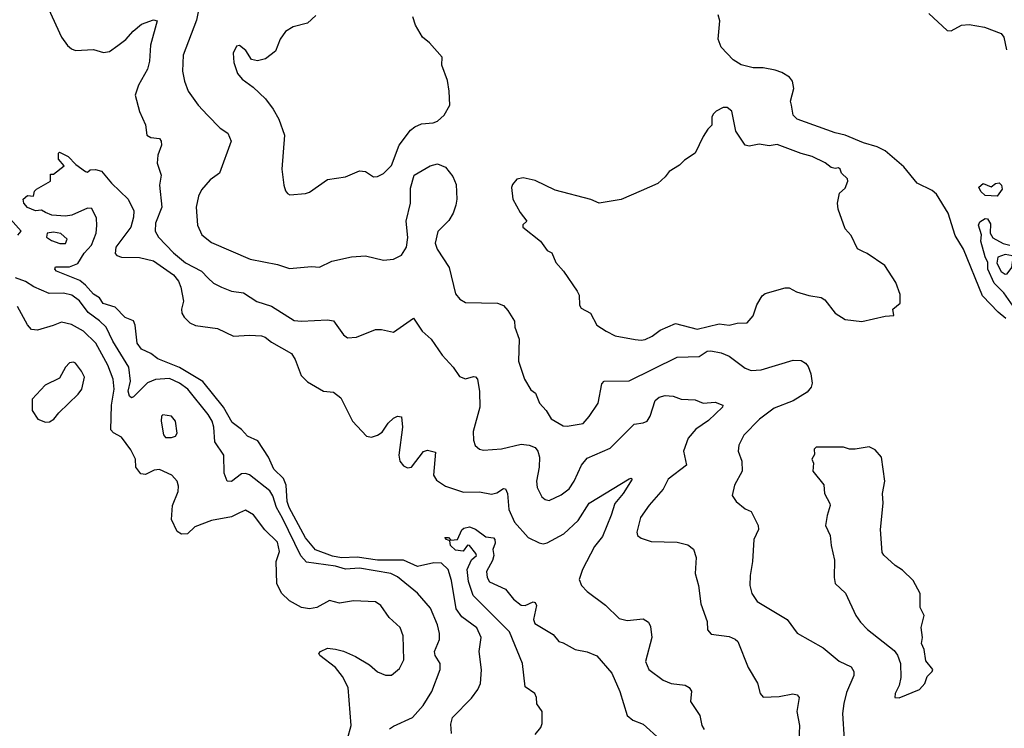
# Model space of a CAD drawing. Extents: x 2086813 to 2278017, y 548126 to 753336.
# Tile 249 of 256: x 2171217 to 2176140, y 660161 to 663701. Entities that reach past the tile are written whole.
import ezdxf

# ---------------------------------------------------------------- set-up
doc = ezdxf.new("R2010")
doc.units = 0

msp = doc.modelspace()

# ---------------------------------------------------------------- linework, layer by layer
at = {"layer": '0CON10XD'}
for points in [[(2171361.2, 663755), (2171426.4, 663615), (2171455, 663573.3), (2171475, 663555.4), (2171495, 663548.2), (2171585, 663552.5), (2171635, 663537.7), (2171665, 663542.3), (2171708.2, 663571.8)], [(2172111.5, 663748.5), (2172100.1, 663699.9), (2172034.5, 663525), (2172031.1, 663445), (2172040, 663395), (2172058.6, 663345), (2172108.6, 663275), (2172155.8, 663225), (2172219.7, 663159.7), (2172258, 663135), (2172274.2, 663095), (2172215.8, 662935), (2172169.3, 662900.7), (2172125, 662851.2), (2172110.2, 662819.8), (2172098.6, 662765), (2172105.7, 662675), (2172127.2, 662627.2), (2172175, 662588.5), (2172368.8, 662505), (2172505, 662478.9), (2172565, 662459.2), (2172675, 662468.6), (2172715.4, 662464.6), (2172777.5, 662495), (2172875, 662516.5), (2172945, 662521.1), (2173035, 662500), (2173085, 662504.2), (2173125, 662524.2), (2173150.4, 662565), (2173156.9, 662613.1), (2173149.4, 662695), (2173170, 662785), (2173170.1, 662859.9), (2173188.6, 662925), (2173268.8, 662971.2), (2173305, 662981.9), (2173345, 662965.4), (2173381.7, 662918.3), (2173398.8, 662878.8), (2173402.9, 662805), (2173397.1, 662775), (2173384.2, 662735), (2173362.6, 662697.4), (2173307.5, 662642.5), (2173294.2, 662585), (2173303.4, 662555), (2173364.1, 662464.1), (2173395, 662332.5), (2173417.5, 662305), (2173445, 662288.8), (2173605, 662285.7), (2173635, 662272.9), (2173657.9, 662247.9), (2173690, 662195), (2173692, 662165), (2173714.1, 662105.9), (2173711.4, 661995), (2173740.8, 661905), (2173772.1, 661852.1), (2173796, 661835), (2173816.2, 661785), (2173848.6, 661748.6), (2173875, 661706.7), (2173935, 661672), (2173955, 661670), (2174035, 661684.2), (2174065, 661718.8)], [(2172698, 663722), (2172655.5, 663684.5), (2172583.4, 663666.6), (2172545, 663642), (2172519.2, 663605), (2172495.8, 663545), (2172445, 663505.7), (2172405, 663495.8), (2172375, 663502), (2172347.9, 663547.9), (2172315, 663573.3), (2172300, 663570), (2172284.2, 663535), (2172287.3, 663487.3), (2172305, 663433.3), (2172328.8, 663405), (2172383.7, 663363.7), (2172445, 663305.8), (2172484.6, 663254.6), (2172512.5, 663205), (2172540.8, 663125), (2172528, 662955), (2172536.7, 662875), (2172546.4, 662846.4), (2172555, 662832.5), (2172567, 662827)], [(2172567, 662827), (2172645, 662833.3), (2172665, 662840), (2172755, 662903.3), (2172845, 662916.7), (2172915, 662946.7), (2172945, 662943.3), (2172985, 662916.7), (2173005, 662917.5), (2173035, 662932.5), (2173075, 662973.3), (2173113.9, 663075), (2173171.2, 663148.8), (2173193.2, 663166.8), (2173225, 663181), (2173283.4, 663186.6), (2173305.3, 663194.7), (2173338.6, 663225), (2173366.9, 663275), (2173364.4, 663344.4), (2173355, 663397.5), (2173328, 663475), (2173328.8, 663515), (2173265, 663586.2), (2173230.8, 663615), (2173196, 663675), (2173183.3, 663715)], [(2176148.2, 662208.2), (2176109.4, 662239.4), (2176031.5, 662321.5), (2175936.7, 662555), (2175894, 662624), (2175859.2, 662735), (2175800.5, 662830.5), (2175778.5, 662848.5), (2175705, 662885.5), (2175637.1, 662967.1), (2175545, 663045.9), (2175505, 663066.6), (2175435.8, 663085.8), (2175345, 663123.9), (2175295, 663135.4), (2175103.8, 663205), (2175084, 663225), (2175076.1, 663273.9), (2175070.4, 663295), (2175088.4, 663358.4), (2175081.2, 663395), (2175066.7, 663415), (2175028.2, 663438.2), (2174995, 663449.7), (2174935, 663460.8), (2174885, 663461.4), (2174825, 663476.8), (2174785, 663501.5), (2174725, 663564.4), (2174709.6, 663605), (2174716.8, 663695), (2174709.1, 663725)], [(2175762.3, 663732.3), (2175855, 663648.2), (2175875, 663646.5), (2175925.3, 663674.7), (2175965, 663678.1), (2176040.8, 663665), (2176125, 663633.1), (2176136.8, 663615), (2176151.7, 663551.7)], [(2171708.2, 663571.8), (2171747.8, 663602.2), (2171784.3, 663645), (2171825, 663678.9), (2171885, 663700.8), (2171903.3, 663695), (2171871.5, 663575), (2171866.2, 663495), (2171856.2, 663455), (2171811.5, 663375), (2171794.4, 663325), (2171815, 663242.5), (2171845.7, 663175.7), (2171852, 663125), (2171872.1, 663112.1), (2171915, 663107.5), (2171924.4, 663094.4), (2171925.5, 663075), (2171907.5, 663025), (2171903.3, 662985), (2171924.4, 662925), (2171916, 662875), (2171927.9, 662765), (2171895.4, 662685), (2171893.6, 662645), (2171910.6, 662615), (2171985, 662536.2), (2172045, 662487.5), (2172125.6, 662445.6), (2172159.5, 662409.5), (2172185, 662384.4), (2172225, 662364.4), (2172275, 662345.7), (2172335, 662336.7), (2172403.1, 662293.1), (2172475, 662270.6), (2172588.7, 662198.7), (2172625, 662194.7), (2172755, 662202.5), (2172785, 662196.2), (2172835, 662126.7), (2172855, 662112.5), (2172900, 662115), (2172995, 662153.8), (2173025, 662153.6), (2173085, 662140.6), (2173185, 662210), (2173228.9, 662145), (2173273.6, 662105), (2173329.2, 662025), (2173384, 661965), (2173415, 661919.4), (2173445, 661906.7), (2173485, 661919.2), (2173496.4, 661916.4), (2173505.5, 661905), (2173516.5, 661843.5), (2173517.9, 661765), (2173484.6, 661644.6), (2173485, 661600), (2173493.4, 661573.4), (2173515, 661556), (2173535, 661550.8), (2173625, 661556.7), (2173725, 661580), (2173765, 661575.4), (2173793.5, 661563.5), (2173808.2, 661545), (2173815.4, 661515), (2173813.9, 661465), (2173800.9, 661395), (2173803.5, 661365), (2173828.3, 661318.3), (2173845, 661304.2), (2173865, 661300), (2173925, 661327.5), (2173965, 661357.5), (2173989.4, 661395), (2174025.2, 661475), (2174055, 661511.1), (2174169.5, 661560.5), (2174288.9, 661681.1), (2174335, 661687.1), (2174355, 661696), (2174369.7, 661720.3), (2174395, 661798.8), (2174415, 661815.8), (2174443.9, 661823.9), (2174485, 661820.8), (2174525, 661806.2), (2174595, 661802.9), (2174635, 661785.6), (2174695, 661791.1), (2174732, 661775), (2174730.8, 661765), (2174660.7, 661699.3), (2174596.9, 661655), (2174559.8, 661610.2), (2174536.2, 661545), (2174551.4, 661475), (2174460, 661405), (2174434.6, 661355.4), (2174365, 661275.6), (2174321.5, 661215), (2174301.7, 661141.7), (2174306.2, 661125), (2174325, 661110.8), (2174374.3, 661094.3), (2174505, 661090.8), (2174557.9, 661077.9), (2174585.6, 661055.6), (2174598.6, 661015), (2174593.9, 660935), (2174610.8, 660875), (2174622.7, 660782.7), (2174654.3, 660695), (2174656.7, 660653.3), (2174675, 660630.8), (2174765, 660620), (2174795, 660606.9), (2174807.1, 660595), (2174860, 660465), (2174906.6, 660386.6), (2174918.8, 660335), (2174935, 660316.7), (2175015, 660320.6), (2175083.4, 660333.4), (2175105, 660327.5), (2175114.3, 660315), (2175102.9, 660245), (2175115.4, 660175.4), (2175111.9, 660095)], [(2174325, 662100), (2174345, 662104.3), (2174380, 662120), (2174419.4, 662150.6), (2174496.4, 662183.6), (2174605, 662154.6), (2174715, 662182.2), (2174765, 662175.8), (2174805, 662185.8), (2174855, 662186.2), (2174885, 662222.5), (2174903.1, 662276.9), (2174928.8, 662321.2), (2174945, 662333.8), (2175045, 662362), (2175065, 662362), (2175101.2, 662341.2), (2175163, 662323), (2175225, 662313.8), (2175242, 662302), (2175294, 662235), (2175345, 662204.4), (2175426.8, 662193.2), (2175545, 662220), (2175587, 662223), (2175583.3, 662255), (2175620, 662285), (2175619.3, 662329.3), (2175597.7, 662387.7), (2175542.7, 662472.7), (2175454.1, 662534.1), (2175432.7, 662542.7), (2175405.9, 662555.9), (2175375, 662622.5), (2175345, 662656.7), (2175308.8, 662755), (2175306.2, 662785), (2175316.7, 662835), (2175345, 662860), (2175358, 662895), (2175355.8, 662905.8), (2175326.7, 662935), (2175320, 662955), (2175311.7, 662961.7), (2175295, 662957.5), (2175275, 662963.3), (2175245, 662986.2), (2175178.6, 663018.6), (2175125, 663032.5), (2175005, 663078), (2174965, 663072), (2174915, 663078.9), (2174865, 663069.4), (2174844.3, 663074.3), (2174798, 663145), (2174777.5, 663245), (2174755, 663262.5), (2174735, 663262.5), (2174700, 663245), (2174685, 663230), (2174677.5, 663215), (2174677.5, 663175), (2174657.5, 663155), (2174635, 663117.5), (2174594, 663035), (2174540.9, 662999.1), (2174515.8, 662974.2), (2174465, 662943.8), (2174444.4, 662915.6), (2174407.3, 662882.7), (2174325, 662845.8), (2174225, 662802.9), (2174115, 662784.2), (2174072.7, 662802.7), (2173895, 662849.2), (2173795, 662898), (2173735, 662912), (2173703.3, 662905), (2173681.2, 662878.8), (2173676.1, 662863.9), (2173682.5, 662805), (2173718.9, 662738.9), (2173752.5, 662695), (2173733, 662677), (2173732.5, 662665), (2173821.2, 662595), (2173855, 662547.5), (2173877.3, 662537.3), (2173897.7, 662487.7), (2173936.2, 662445), (2174003.8, 662345), (2174013.8, 662325), (2174016, 662276), (2174025, 662260), (2174071.2, 662235), (2174103.3, 662175), (2174150, 662145), (2174195, 662121.4), (2174294.4, 662104.4), (2174325, 662100)], [(2173376.2, 660135), (2173372.1, 660182.1), (2173380, 660215), (2173475, 660312.2), (2173507.1, 660355), (2173520.5, 660385), (2173526.3, 660453.7), (2173514.4, 660545), (2173523.6, 660615), (2173502.7, 660662.7), (2173427.8, 660717.8), (2173398.5, 660758.5), (2173375, 660898.8), (2173358.7, 660955), (2173325, 660986), (2173288.1, 660988.1), (2173205, 660969), (2173135, 661001.4), (2173005, 661001.2), (2172903.3, 661016.7), (2172825, 661012.2), (2172781.4, 661021.4), (2172695, 661052.9), (2172645, 661113.1), (2172564.6, 661265), (2172554, 661295), (2172548.7, 661375), (2172535, 661408.4), (2172488.1, 661455), (2172460, 661515), (2172407.6, 661597.6), (2172355, 661620.4), (2172325, 661654.7), (2172278.5, 661688.5), (2172235.6, 661765.6), (2172133, 661893), (2172015, 661963.4), (2171907, 662007), (2171873.1, 662033.1), (2171825, 662055.5), (2171803.8, 662085), (2171794.6, 662175), (2171785, 662196.5), (2171744, 662214), (2171694.8, 662264.8), (2171634.3, 662284.3), (2171615, 662311.9), (2171585, 662329.6), (2171545.6, 662375.6), (2171517.9, 662397.9), (2171401.2, 662445), (2171392.5, 662455), (2171395, 662467.5), (2171465, 662467.3), (2171507, 662483), (2171538.4, 662535), (2171575.6, 662574.4), (2171598.4, 662635), (2171602.9, 662672.9), (2171600, 662710), (2171577.7, 662757.7), (2171555, 662760), (2171478, 662725), (2171445, 662719.1), (2171377.5, 662725), (2171345, 662738.8), (2171325, 662750), (2171295, 662746.2), (2171255, 662762.5), (2171236.7, 662785), (2171233.3, 662805), (2171255, 662822.5), (2171285, 662820), (2171290, 662845), (2171300, 662855), (2171370, 662895), (2171370, 662930), (2171385, 662930), (2171438.3, 662971.7), (2171411.2, 663005), (2171410, 663035), (2171415, 663040), (2171458.6, 663018.6), (2171497.3, 662977.3), (2171545, 662942.5), (2171555, 662940), (2171568.3, 662951.7), (2171596.4, 662953.6), (2171626.2, 662945), (2171675, 662884), (2171758.9, 662805), (2171786.6, 662746.6), (2171785.8, 662715), (2171771.6, 662665), (2171696.9, 662565), (2171694.1, 662534.1), (2171703, 662523), (2171725, 662514.6), (2171815, 662513.8), (2171885, 662496.3), (2171985, 662427.5), (2172010, 662395), (2172022.5, 662365), (2172035.4, 662295), (2172026.4, 662255), (2172027.9, 662235), (2172038.8, 662215), (2172066.7, 662186.7), (2172095, 662173.1), (2172205, 662158.2), (2172285, 662120), (2172365, 662125.7), (2172425, 662122.1), (2172444.7, 662114.7), (2172475, 662090.9), (2172575, 662034), (2172593.6, 662003.6), (2172624.6, 661924.6), (2172655, 661892.9), (2172735, 661846), (2172785, 661840), (2172822.1, 661812.1), (2172880, 661695), (2172950, 661620), (2172975, 661615.8), (2173005, 661625.8), (2173028.9, 661641.1), (2173058.6, 661685), (2173085, 661710), (2173105, 661720.6), (2173125, 661717.5), (2173130.8, 661665), (2173112.2, 661525), (2173118.1, 661495), (2173135, 661472.5), (2173155, 661462.5), (2173175, 661465.8), (2173236.2, 661543.8), (2173255, 661550), (2173295, 661540), (2173285.5, 661425), (2173300.5, 661400.5), (2173345, 661371.2), (2173435, 661340.3), (2173515, 661343.1), (2173575, 661330.8), (2173602, 661338), (2173635, 661360), (2173645, 661358.1), (2173656.6, 661335), (2173661.8, 661255), (2173690.8, 661190.8), (2173758.6, 661115), (2173815, 661087.3), (2173835, 661082.9), (2173855, 661087.3), (2173937.3, 661132.7), (2174009.9, 661200.1), (2174065, 661285.8), (2174265, 661407.5), (2174275, 661410), (2174278.8, 661405), (2174234.5, 661335), (2174192.7, 661285), (2174175, 661226.7), (2174130.2, 661119.8), (2174091.2, 661068.8), (2174030.6, 660955), (2174014.6, 660905), (2174025.4, 660875), (2174054.8, 660844.8), (2174145.6, 660775.6), (2174215, 660708.9), (2174255, 660700), (2174335, 660707.8), (2174361.5, 660691.5), (2174370.5, 660670.5), (2174377.9, 660615), (2174345.5, 660495), (2174362.5, 660455), (2174435, 660401.9), (2174475, 660384.4), (2174545, 660376), (2174564.2, 660364.2), (2174575.9, 660345.9), (2174571.2, 660295), (2174617.5, 660225), (2174627.5, 660175), (2174639.2, 660155)], [(2176105, 662820), (2176045, 662823.3), (2176022.7, 662842.7), (2176013.3, 662865), (2176035, 662883.3), (2176075, 662866.7), (2176096.4, 662883.6), (2176115, 662886.2), (2176125.8, 662875), (2176128.6, 662855), (2176105, 662820)], [(2171208.1, 662625), (2171224, 662645), (2171171.1, 662705)], [(2176185, 662270.4), (2176137.3, 662337.3), (2176088.8, 662385), (2176058.2, 662455), (2176057.8, 662487.8), (2176043.5, 662516.5), (2176022.7, 662595), (2176025.9, 662625.9), (2176010.8, 662675), (2176018, 662692), (2176045, 662708.8), (2176056, 662706), (2176071.7, 662681.7), (2176070, 662635), (2176082.3, 662612.3), (2176135, 662583.3), (2176167.5, 662575)], [(2171445, 662582.9), (2171453.8, 662605), (2171422.7, 662632.7), (2171385, 662640.5), (2171353.3, 662635), (2171351.2, 662615), (2171375, 662597.5), (2171417.1, 662582.9), (2171445, 662582.9)], [(2176145, 662430.8), (2176155, 662432), (2176177.3, 662462.7), (2176183.6, 662513.6), (2176181.7, 662521.7), (2176145, 662528.8), (2176107.5, 662515), (2176102, 662485), (2176125, 662444), (2176145, 662430.8)], [(2173065, 660159.2), (2173085, 660171.9), (2173180, 660215), (2173234.5, 660275), (2173277.8, 660345), (2173319.1, 660455), (2173318.5, 660485), (2173293.5, 660525), (2173290, 660545), (2173316.1, 660605), (2173315.3, 660635), (2173305, 660677.5), (2173271.4, 660761.4), (2173205.8, 660835.8), (2173105, 660917.3), (2173072.5, 660935), (2172915, 660961.3), (2172845, 660956.9), (2172795, 660971.5), (2172651.3, 660991.3), (2172623, 661023), (2172531.1, 661211.1), (2172500.9, 661265), (2172482.5, 661322.5), (2172467.9, 661347.9), (2172365, 661426.9), (2172345, 661434.4), (2172325, 661432.2), (2172275, 661394.3), (2172254, 661395), (2172238.5, 661435), (2172237.1, 661525), (2172191.7, 661591.7), (2172187.1, 661665), (2172179.2, 661695), (2172158.7, 661728.7), (2172058, 661855), (2172016.1, 661885), (2171965, 661908.3), (2171895.7, 661904.3), (2171855, 661886.6), (2171785, 661816.4), (2171775, 661812.7), (2171765, 661820.6), (2171759.1, 661845), (2171770.5, 661895), (2171763, 661965), (2171682.9, 662095), (2171649.3, 662165), (2171615, 662196.7), (2171558.7, 662238.7), (2171515, 662296.6), (2171477.8, 662325), (2171435, 662335.8), (2171363.6, 662333.6), (2171287.3, 662367.3), (2171245, 662394.2), (2171195, 662411.8)], [(2172855, 660109.2), (2172874.5, 660175), (2172858.6, 660365), (2172830.2, 660420.2), (2172795.5, 660465.5), (2172717.5, 660525), (2172712.5, 660535), (2172720, 660545), (2172755, 660562), (2172795, 660557.1), (2172836.4, 660546.4), (2172895, 660519.4), (2172965, 660478), (2173005, 660442.9), (2173045, 660425.8), (2173075, 660425.8), (2173115, 660459.2), (2173137.3, 660502.7), (2173133.6, 660623.6), (2173118.6, 660665), (2173064.1, 660714.1), (2173022.9, 660775), (2172995, 660792.2), (2172885, 660798.1), (2172815, 660786.9), (2172765, 660799.4), (2172702.5, 660765), (2172665, 660757.5), (2172625, 660764.3), (2172565, 660798), (2172525, 660836), (2172503.1, 660885), (2172499.5, 660995), (2172516.4, 661045), (2172505, 661090.8), (2172442.7, 661152.7), (2172385, 661227.3), (2172345, 661250.4), (2172315, 661238.2), (2172275, 661217.9), (2172175, 661198.6), (2172092.3, 661167.7), (2172055, 661132.9), (2172025, 661130.8), (2172004, 661145), (2171976, 661205), (2171980.8, 661275), (2172008.8, 661345), (2172010.7, 661370.7), (2172003.3, 661395), (2171977.5, 661425), (2171915, 661453.8), (2171889.5, 661450.5), (2171845, 661428.8), (2171821.7, 661431.7), (2171797.5, 661465), (2171796, 661505), (2171772.1, 661552.1), (2171725, 661615.8), (2171685, 661637.5), (2171672.2, 661652.2), (2171675.3, 661775), (2171688.3, 661855), (2171684.8, 661905), (2171656.7, 661975), (2171596.7, 662085), (2171535, 662146.1), (2171475, 662178.8), (2171425, 662190.8), (2171384.1, 662174.1), (2171305, 662151.1), (2171275, 662154.4), (2171255, 662177.5), (2171205, 662268.9)], [(2174065, 661718.8), (2174108.6, 661785), (2174127.5, 661882.5), (2174138.8, 661895), (2174265, 661897.9), (2174505, 662014.6), (2174615, 662019.4), (2174653.8, 662045), (2174673.3, 662046.7), (2174725, 662036.7), (2174765, 662020.6), (2174845, 661960.8), (2174875, 661949.2), (2174925, 661952.7), (2175085, 662000), (2175125, 661998.8), (2175146.7, 661985), (2175158.8, 661968.8), (2175172.3, 661932.3), (2175179.4, 661885), (2175174.4, 661865), (2175155, 661840.6), (2175085, 661797.3), (2174988.8, 661761.2), (2174915.6, 661705), (2174837.1, 661625), (2174812, 661575), (2174808.8, 661545), (2174827.1, 661495), (2174830, 661445), (2174790.8, 661375), (2174778.8, 661325), (2174800, 661295), (2174845, 661258), (2174875, 661243.8), (2174909.2, 661175), (2174910.8, 661155), (2174888.1, 661105), (2174880.9, 660995), (2174868.9, 660925), (2174868.1, 660875), (2174876.9, 660835), (2174905, 660794), (2175054, 660704), (2175105, 660636.7), (2175233.6, 660563.6), (2175315, 660497.1), (2175375, 660468.8), (2175387.5, 660445), (2175387.8, 660425), (2175350.5, 660339.5), (2175337.8, 660285), (2175330.5, 660235), (2175339.5, 660105)], [(2171345, 661690), (2171365, 661692.5), (2171387.5, 661705), (2171412.3, 661737.7), (2171509.7, 661830.3), (2171528, 661855), (2171540.8, 661915), (2171526, 661945), (2171496.2, 661985), (2171485, 661991.2), (2171465, 661986.7), (2171445, 661966.2), (2171415, 661910), (2171344.4, 661875.6), (2171278.8, 661805), (2171278.3, 661748.3), (2171307.5, 661705), (2171345, 661690)], [(2171945, 661613.8), (2171975, 661614), (2171995, 661621.2), (2172003.8, 661635), (2171995.8, 661695.8), (2171975, 661721.2), (2171933, 661727), (2171925, 661720), (2171924.2, 661695.8), (2171935, 661627.5), (2171945, 661613.8)], [(2175615, 660312.5), (2175715.8, 660354.2), (2175742.5, 660385), (2175755, 660420), (2175780, 660445), (2175782.5, 660455), (2175748.3, 660498.3), (2175740, 660555), (2175726.2, 660585), (2175731.2, 660615), (2175724, 660665), (2175740, 660725), (2175720, 660765), (2175720, 660835), (2175685, 660898.8), (2175631.7, 660951.7), (2175595, 660974), (2175536.8, 661026.8), (2175529.7, 661039.7), (2175521.2, 661155), (2175533.9, 661286.1), (2175530.8, 661335), (2175542.5, 661395), (2175525.8, 661515.8), (2175495, 661552.5), (2175465, 661566.7), (2175395, 661556.2), (2175366.4, 661556.4), (2175336, 661566), (2175200, 661565), (2175190, 661555), (2175191.7, 661528.3), (2175177.5, 661505), (2175186.7, 661485), (2175183.3, 661445), (2175238.3, 661378.3), (2175241.2, 661335), (2175267.5, 661285), (2175270, 661275), (2175253.8, 661225), (2175246.7, 661175), (2175268.8, 661125), (2175273.8, 661075), (2175291.7, 661001.7), (2175288.8, 660915), (2175293.8, 660885), (2175345.7, 660835.7), (2175398, 660725), (2175420.7, 660690.7), (2175455.5, 660655.5), (2175589.3, 660549.3), (2175605.7, 660525.7), (2175621.2, 660485), (2175622, 660415), (2175614, 660375), (2175593.8, 660335), (2175592.5, 660315), (2175615, 660312.5)], [(2173795, 660130), (2173823.3, 660165), (2173830, 660185), (2173830, 660245), (2173802.7, 660282.7), (2173800.8, 660315), (2173792, 660335), (2173745, 660367.5), (2173731.4, 660485), (2173665, 660642.9), (2173484.6, 660825), (2173461.1, 660895), (2173454.6, 660955), (2173475, 661003.3), (2173500, 661025), (2173498, 661035), (2173465, 661073.8), (2173455, 661076.2), (2173433.6, 661046.4), (2173395, 661050.9), (2173370, 661075), (2173368.3, 661098.3), (2173350, 661105), (2173342.5, 661115), (2173360, 661115), (2173371.7, 661101.7), (2173405, 661104), (2173427.3, 661152.7), (2173438.3, 661161.7), (2173465, 661168), (2173495.7, 661155.7), (2173548.3, 661118.3), (2173585, 661113.3), (2173593.3, 661105), (2173593.6, 661086.4), (2173583.3, 661055), (2173588, 661025), (2173580.6, 660999.4), (2173550, 660945), (2173553.8, 660915), (2173565, 660893.3), (2173646.1, 660856.1), (2173686.1, 660806.1), (2173725, 660776.7), (2173745, 660774), (2173785, 660793.3), (2173795, 660790), (2173801.2, 660775), (2173786, 660705), (2173792.5, 660685), (2173885, 660630), (2173912.5, 660595), (2173935, 660588.8), (2173995, 660554.3), (2174055, 660543.3), (2174103.2, 660523.2), (2174176.8, 660436.8), (2174217.8, 660345), (2174254, 660225), (2174282, 660202), (2174335, 660182.5), (2174418.8, 660105)]]:
    msp.add_lwpolyline(points, dxfattribs=at)

doc.saveas('drawing.dxf')
